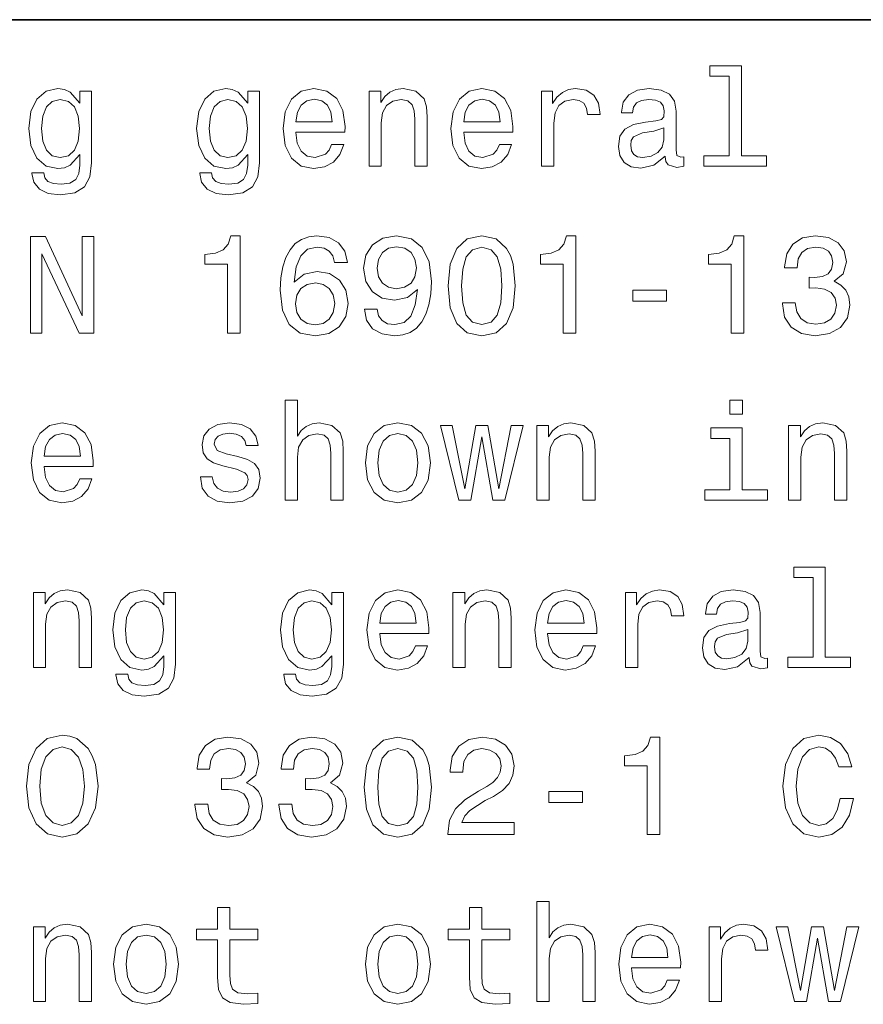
# Model space of a CAD drawing. Extents: x 0 to 210, y 0 to 297.
# Tile 4 of 14: x 37 to 54, y 25 to 45. Entities that reach past the tile are written whole.
import ezdxf

# ---------------------------------------------------------------- set-up
doc = ezdxf.new("R2010")
doc.units = 0

msp = doc.modelspace()

# ---------------------------------------------------------------- linework, layer by layer
at = {"color": 7, "lineweight": 35}
msp.add_line((10, 45), (200, 45), dxfattribs=at)
at = {"color": 7, "lineweight": 13}
for points in [[(51.677238, 43.830692), (51.677238, 42.188042), (51.155624, 42.188042), (51.155624, 41.974785), (52.449574, 41.974785), (52.449574, 42.188042), (51.930843, 42.188042), (51.930843, 44.043949), (51.279545, 44.043949), (51.279545, 43.830692)], [(38.498558, 42.043949), (38.498558, 43.522335), (38.256485, 43.522335), (38.256485, 43.271614), (38.05764, 43.499279), (37.9366, 43.556919), (37.801155, 43.577091), (37.556198, 43.519455), (37.365997, 43.35807), (37.242077, 43.098705), (37.198849, 42.75), (37.242077, 42.398415), (37.365997, 42.13905), (37.556198, 41.974785), (37.801155, 41.920029), (37.939484, 41.940205), (38.054756, 41.992077), (38.256485, 42.211098), (38.256485, 41.992077), (38.233429, 41.819164), (38.170029, 41.695248), (38.048992, 41.623199), (37.867435, 41.597263), (37.708935, 41.614555), (37.596542, 41.657784), (37.530258, 41.732712), (37.510086, 41.833576), (37.265129, 41.833576), (37.265129, 41.822048), (37.302597, 41.637608), (37.41787, 41.499279), (37.602306, 41.409943), (37.853027, 41.378242), (38.15274, 41.421471), (38.351585, 41.542507), (38.463978, 41.752884)], [(41.9683, 42.043949), (41.9683, 43.522335), (41.726227, 43.522335), (41.726227, 43.271614), (41.527382, 43.499279), (41.406342, 43.556919), (41.270897, 43.577091), (41.02594, 43.519455), (40.835739, 43.35807), (40.711819, 43.098705), (40.668591, 42.75), (40.711819, 42.398415), (40.835739, 42.13905), (41.02594, 41.974785), (41.270897, 41.920029), (41.409225, 41.940205), (41.524498, 41.992077), (41.726227, 42.211098), (41.726227, 41.992077), (41.703171, 41.819164), (41.639771, 41.695248), (41.518734, 41.623199), (41.337177, 41.597263), (41.178677, 41.614555), (41.066284, 41.657784), (41, 41.732712), (40.979828, 41.833576), (40.734871, 41.833576), (40.734871, 41.822048), (40.772339, 41.637608), (40.887611, 41.499279), (41.072048, 41.409943), (41.322769, 41.378242), (41.622482, 41.421471), (41.821327, 41.542507), (41.93372, 41.752884)], [(42.720467, 42.675072), (43.734875, 42.675072), (43.737755, 42.793228), (43.691647, 43.124641), (43.564846, 43.372478), (43.363117, 43.522335), (43.095104, 43.577091), (42.832855, 43.519455), (42.631126, 43.35807), (42.501442, 43.095821), (42.455334, 42.75), (42.498562, 42.395535), (42.628242, 42.136169), (42.827095, 41.974785), (43.08646, 41.920029), (43.311241, 41.957493), (43.495682, 42.055477), (43.631126, 42.211098), (43.708939, 42.418591), (43.458218, 42.418591), (43.406342, 42.303314), (43.331413, 42.216858), (43.11816, 42.147694), (42.953896, 42.179398), (42.829975, 42.280262), (42.749283, 42.444527), (42.720467, 42.666428)], [(44.233433, 41.974785), (44.487034, 41.974785), (44.487034, 42.868156), (44.512974, 43.072769), (44.596546, 43.222622), (44.726227, 43.314842), (44.899139, 43.349426), (45.037468, 43.320606), (45.123924, 43.242798), (45.167152, 43.113113), (45.181561, 42.940201), (45.181561, 41.974785), (45.435162, 41.974785), (45.435162, 42.992077), (45.423634, 43.196686), (45.371761, 43.366714), (45.201733, 43.522335), (44.936604, 43.577091), (44.789627, 43.556919), (44.66571, 43.502163), (44.559082, 43.409943), (44.47551, 43.286022), (44.47551, 43.522335), (44.233433, 43.522335)], [(46.190205, 42.675072), (47.204617, 42.675072), (47.207497, 42.793228), (47.161388, 43.124641), (47.034588, 43.372478), (46.832859, 43.522335), (46.564846, 43.577091), (46.302597, 43.519455), (46.100868, 43.35807), (45.971188, 43.095821), (45.925076, 42.75), (45.968304, 42.395535), (46.097988, 42.136169), (46.296833, 41.974785), (46.556202, 41.920029), (46.780983, 41.957493), (46.965424, 42.055477), (47.100868, 42.211098), (47.17868, 42.418591), (46.927959, 42.418591), (46.876083, 42.303314), (46.801155, 42.216858), (46.587902, 42.147694), (46.423634, 42.179398), (46.299717, 42.280262), (46.219025, 42.444527), (46.190205, 42.666428)], [(47.798275, 41.974785), (48.05188, 41.974785), (48.05188, 42.859512), (48.077816, 43.072769), (48.155624, 43.225506), (48.282425, 43.317726), (48.452454, 43.349426), (48.579254, 43.32925), (48.674355, 43.271614), (48.731995, 43.173634), (48.752167, 43.041069), (49.008652, 43.041069), (48.974068, 43.274498), (48.878967, 43.441643), (48.720467, 43.542507), (48.504326, 43.577091), (48.357353, 43.554035), (48.230553, 43.496399), (48.11816, 43.398415), (48.028824, 43.26585), (48.028824, 43.522335), (47.798275, 43.522335)], [(50.357353, 42.176514), (50.357353, 42.16787), (50.371765, 42.069885), (50.414989, 42.000721), (50.596546, 41.945965), (50.737759, 41.969021), (50.737759, 42.164986), (50.677238, 42.156342), (50.596546, 42.193806), (50.582138, 42.309078), (50.582138, 43.110233), (50.547554, 43.314842), (50.44669, 43.458935), (50.270897, 43.545391), (50.02306, 43.577091), (49.780987, 43.542507), (49.60231, 43.444527), (49.489918, 43.291786), (49.452454, 43.090057), (49.452454, 43.072769), (49.680122, 43.072769), (49.700294, 43.193806), (49.763695, 43.280262), (49.867439, 43.332134), (50.014416, 43.352306), (50.155624, 43.337898), (50.256489, 43.29467), (50.317009, 43.219742), (50.337181, 43.115993), (50.325653, 42.994957), (50.279545, 42.934441), (50.164272, 42.905621), (49.948132, 42.882565), (49.700294, 42.830692), (49.524502, 42.738472), (49.420753, 42.594383), (49.389053, 42.381126), (49.417873, 42.190922), (49.50721, 42.049713), (49.651302, 41.960377), (49.850151, 41.928677), (50.11816, 41.989193)], [(37.461098, 42.75), (37.487034, 43.006485), (37.564842, 43.196686), (37.685883, 43.309078), (37.847263, 43.349426), (38.017292, 43.309078), (38.144093, 43.196686), (38.221901, 43.006485), (38.250721, 42.75), (38.221901, 42.487755), (38.144093, 42.300434), (38.017292, 42.185158), (37.847263, 42.147694), (37.685883, 42.185158), (37.564842, 42.300434), (37.487034, 42.490635)], [(40.93084, 42.75), (40.956776, 43.006485), (41.034584, 43.196686), (41.155624, 43.309078), (41.317005, 43.349426), (41.487034, 43.309078), (41.613834, 43.196686), (41.691643, 43.006485), (41.720463, 42.75), (41.691643, 42.487755), (41.613834, 42.300434), (41.487034, 42.185158), (41.317005, 42.147694), (41.155624, 42.185158), (41.034584, 42.300434), (40.956776, 42.490635)], [(42.720467, 42.888329), (42.752167, 43.087177), (42.829975, 43.23415), (42.948128, 43.323486), (43.103748, 43.355186), (43.256489, 43.323486), (43.374641, 43.23415), (43.44669, 43.087177), (43.472626, 42.888329)], [(46.190205, 42.888329), (46.221905, 43.087177), (46.299717, 43.23415), (46.417873, 43.323486), (46.57349, 43.355186), (46.726231, 43.323486), (46.844383, 43.23415), (46.916431, 43.087177), (46.942368, 42.888329)], [(50.328537, 42.516571), (50.293953, 42.366714), (50.201736, 42.251442), (50.063408, 42.176514), (49.893375, 42.150578), (49.783867, 42.164986), (49.706059, 42.211098), (49.657066, 42.291786), (49.642658, 42.404179), (49.654182, 42.505043), (49.700294, 42.577091), (49.884731, 42.657784), (50.11816, 42.692364), (50.328537, 42.761528)], [(37.233429, 38.519455), (37.472626, 38.519455), (37.472626, 40.159225), (38.239197, 38.519455), (38.547554, 38.519455), (38.547554, 40.519455), (38.305477, 40.519455), (38.305477, 38.879684), (37.547554, 40.519455), (37.233429, 40.519455)], [(41.308357, 38.519455), (41.57061, 38.519455), (41.57061, 40.533863), (41.374641, 40.533863), (41.322769, 40.35807), (41.219025, 40.239918), (41.060524, 40.170753), (40.841499, 40.147697), (40.841499, 39.943085), (41.308357, 39.943085)], [(43.786747, 39.980549), (43.731991, 40.213978), (43.60519, 40.38689), (43.409225, 40.496399), (43.155624, 40.533863), (42.985596, 40.513691), (42.838619, 40.458935), (42.708939, 40.369598), (42.599426, 40.242798), (42.51297, 40.084297), (42.44957, 39.891212), (42.409225, 39.663548), (42.397697, 39.407063), (42.44381, 38.997841), (42.585018, 38.701012), (42.812683, 38.522335), (43.123924, 38.461819), (43.403461, 38.513691), (43.616718, 38.649139), (43.755047, 38.862396), (43.804039, 39.133289), (43.755047, 39.407063), (43.622482, 39.617439), (43.41787, 39.750004), (43.164268, 39.796112), (42.890495, 39.738476), (42.685883, 39.574211), (42.729111, 39.891212), (42.821327, 40.118877), (42.96254, 40.254326), (43.158504, 40.300434), (43.302597, 40.277382), (43.412106, 40.216862), (43.484154, 40.115997), (43.521618, 39.980549)], [(44.138332, 39.015133), (44.181561, 38.787468), (44.305481, 38.611675), (44.501446, 38.502163), (44.760811, 38.461819), (44.93084, 38.481991), (45.083576, 38.533863), (45.213261, 38.623199), (45.322769, 38.750004), (45.409225, 38.908504), (45.472626, 39.104469), (45.51009, 39.329254), (45.524498, 39.588619), (45.47551, 39.994961), (45.334297, 40.29179), (45.109512, 40.470463), (44.801155, 40.533863), (44.518734, 40.481991), (44.305481, 40.343662), (44.167152, 40.130405), (44.12104, 39.862396), (44.167152, 39.585739), (44.302597, 39.375362), (44.504326, 39.242798), (44.760811, 39.19957), (45.031704, 39.254326), (45.236317, 39.421471), (45.190205, 39.101589), (45.097988, 38.87392), (44.956776, 38.738476), (44.763691, 38.695248), (44.613838, 38.71542), (44.504326, 38.77882), (44.432281, 38.879684), (44.403461, 39.015133)], [(45.870319, 39.496399), (45.913548, 39.043949), (46.048996, 38.721184), (46.265133, 38.525219), (46.564846, 38.461819), (46.861675, 38.525219), (47.077812, 38.721184), (47.210381, 39.043949), (47.256489, 39.496399), (47.210381, 39.945969), (47.155624, 40.124641), (47.077812, 40.271618), (46.861675, 40.467583), (46.564846, 40.533863), (46.265133, 40.467583), (46.048996, 40.268734), (45.913548, 39.945969)], [(48.247845, 38.519455), (48.51009, 38.519455), (48.51009, 40.533863), (48.314125, 40.533863), (48.262253, 40.35807), (48.158504, 40.239918), (48.000004, 40.170753), (47.780983, 40.147697), (47.780983, 39.943085), (48.247845, 39.943085)], [(51.717587, 38.519455), (51.979832, 38.519455), (51.979832, 40.533863), (51.783867, 40.533863), (51.731995, 40.35807), (51.628246, 40.239918), (51.469746, 40.170753), (51.250725, 40.147697), (51.250725, 39.943085), (51.717587, 39.943085)], [(52.778103, 39.147697), (52.778103, 39.127525), (52.824215, 38.850868), (52.95966, 38.643375), (53.172916, 38.510811), (53.455338, 38.461819), (53.755051, 38.510811), (53.979836, 38.637611), (54.123924, 38.83934), (54.1758, 39.098705), (54.152744, 39.268734), (54.089344, 39.407063), (53.985596, 39.513691), (53.847267, 39.591499), (54.034588, 39.74712), (54.100872, 39.994961), (54.057644, 40.219742), (53.933723, 40.389771), (53.731995, 40.496399), (53.455338, 40.533863), (53.195972, 40.487755), (52.997124, 40.360954), (52.867443, 40.159225), (52.824215, 39.891212), (52.824215, 39.87104), (53.0807, 39.87104), (53.103752, 40.055477), (53.17868, 40.188042), (53.299717, 40.268734), (53.469746, 40.297554), (53.619602, 40.274498), (53.729115, 40.213978), (53.795395, 40.115997), (53.821331, 39.983433), (53.795395, 39.84222), (53.726231, 39.74712), (53.605194, 39.689484), (53.440929, 39.672192), (53.328537, 39.675076), (53.328537, 39.447411), (53.469746, 39.453171), (53.651302, 39.427235), (53.786751, 39.35807), (53.867443, 39.245678), (53.896259, 39.098705), (53.864559, 38.931561), (53.780987, 38.80764), (53.648422, 38.729828), (53.47263, 38.703892), (53.291073, 38.732712), (53.158508, 38.819168), (53.074936, 38.957497), (53.043236, 39.147697)], [(44.400581, 39.865276), (44.429398, 40.043949), (44.51009, 40.185162), (44.63689, 40.274498), (44.801155, 40.306198), (44.971184, 40.274498), (45.100868, 40.185162), (45.181561, 40.046833), (45.213261, 39.868156), (45.181561, 39.686604), (45.100868, 39.551155), (44.968304, 39.467583), (44.792511, 39.438763), (44.63401, 39.467583), (44.51009, 39.551155), (44.429398, 39.68372)], [(46.146976, 39.496399), (46.170033, 39.845104), (46.242081, 40.095825), (46.371761, 40.242798), (46.564846, 40.29467), (46.755047, 40.242798), (46.884731, 40.095825), (46.956776, 39.845104), (46.979832, 39.496399), (46.956776, 39.144814), (46.884731, 38.894096), (46.755047, 38.74712), (46.564846, 38.698128), (46.371761, 38.74712), (46.242081, 38.894096), (46.170033, 39.144814)], [(43.524498, 39.130405), (43.492798, 38.948849), (43.412106, 38.81052), (43.282425, 38.718304), (43.12104, 38.689484), (42.951012, 38.718304), (42.821327, 38.80764), (42.737755, 38.945969), (42.711819, 39.127525), (42.740639, 39.306198), (42.821327, 39.441647), (42.953896, 39.528099), (43.132568, 39.559799), (43.288189, 39.528099), (43.412106, 39.444527), (43.492798, 39.309082)], [(49.685883, 39.179398), (50.383289, 39.179398), (50.383289, 39.407063), (49.685883, 39.407063)], [(42.498562, 35.064121), (42.752167, 35.064121), (42.752167, 35.957493), (42.778099, 36.162106), (42.861675, 36.311958), (42.991356, 36.404179), (43.164268, 36.438763), (43.302597, 36.409943), (43.389053, 36.332134), (43.432281, 36.20245), (43.44669, 36.029541), (43.44669, 35.064121), (43.700291, 35.064121), (43.700291, 36.081413), (43.688763, 36.286022), (43.63689, 36.456051), (43.466862, 36.611671), (43.201733, 36.666428), (43.05764, 36.646255), (42.93372, 36.591499), (42.829975, 36.505043), (42.752167, 36.386887), (42.752167, 37.133286), (42.498562, 37.133286)], [(51.956779, 37.133286), (51.688766, 37.133286), (51.688766, 36.8451), (51.956779, 36.8451)], [(37.515854, 35.764408), (38.530258, 35.764408), (38.533142, 35.882565), (38.487034, 36.213978), (38.360229, 36.461815), (38.158501, 36.611671), (37.890491, 36.666428), (37.628242, 36.608791), (37.426514, 36.447407), (37.296829, 36.185158), (37.250721, 35.839336), (37.293949, 35.484871), (37.42363, 35.225506), (37.622482, 35.064121), (37.881844, 35.009365), (38.106628, 35.046829), (38.291069, 35.144814), (38.426514, 35.300434), (38.504326, 35.507927), (38.253601, 35.507927), (38.201729, 35.392651), (38.126801, 35.306194), (37.913544, 35.23703), (37.749283, 35.268734), (37.625362, 35.369598), (37.54467, 35.533863), (37.515854, 35.755764)], [(41.521614, 35.966137), (41.276657, 36.023777), (41.095104, 36.090057), (41.034584, 36.225506), (41.051876, 36.320606), (41.112396, 36.389771), (41.210377, 36.432999), (41.351585, 36.450287), (41.487034, 36.432999), (41.593662, 36.381123), (41.662827, 36.303314), (41.691643, 36.19957), (41.939484, 36.19957), (41.939484, 36.20533), (41.896255, 36.392651), (41.778099, 36.539627), (41.593662, 36.631844), (41.351585, 36.666428), (41.106628, 36.631844), (40.927956, 36.536743), (40.815567, 36.395535), (40.780983, 36.216858), (40.806919, 36.043949), (40.887611, 35.922913), (41.020176, 35.836456), (41.213257, 35.775936), (41.495682, 35.706772), (41.668591, 35.634727), (41.714699, 35.577091), (41.731991, 35.490635), (41.706055, 35.384007), (41.63689, 35.303314), (41.524498, 35.251442), (41.374641, 35.23415), (41.216141, 35.251442), (41.100868, 35.311958), (41.023056, 35.409943), (40.991356, 35.545391), (40.746399, 35.545391), (40.786743, 35.314842), (40.9049, 35.147694), (41.092224, 35.046829), (41.351585, 35.009365), (41.622482, 35.046829), (41.821327, 35.147694), (41.942368, 35.309078), (41.985596, 35.519451), (41.953896, 35.701008), (41.864555, 35.824928), (41.717583, 35.905621)], [(44.158504, 35.836456), (44.204613, 35.484871), (44.337181, 35.225506), (44.547554, 35.064121), (44.829975, 35.009365), (45.109512, 35.064121), (45.319889, 35.222622), (45.452454, 35.481987), (45.501446, 35.836456), (45.452454, 36.188042), (45.319889, 36.450287), (45.109512, 36.608791), (44.829975, 36.666428), (44.547554, 36.608791), (44.337181, 36.447407), (44.204613, 36.188042)], [(47.703175, 35.064121), (47.956776, 35.064121), (47.956776, 35.957493), (47.982716, 36.162106), (48.066288, 36.311958), (48.195969, 36.404179), (48.368881, 36.438763), (48.50721, 36.409943), (48.593666, 36.332134), (48.636894, 36.20245), (48.651302, 36.029541), (48.651302, 35.064121), (48.904903, 35.064121), (48.904903, 36.081413), (48.893375, 36.286022), (48.841503, 36.456051), (48.671474, 36.611671), (48.406345, 36.666428), (48.259369, 36.646255), (48.135452, 36.591499), (48.028824, 36.499279), (47.945251, 36.375359), (47.945251, 36.611671), (47.703175, 36.611671)], [(52.907787, 35.064121), (53.161388, 35.064121), (53.161388, 35.957493), (53.187328, 36.162106), (53.270901, 36.311958), (53.400581, 36.404179), (53.573494, 36.438763), (53.711823, 36.409943), (53.798279, 36.332134), (53.841507, 36.20245), (53.855915, 36.029541), (53.855915, 35.064121), (54.109516, 35.064121), (54.109516, 36.081413), (54.097988, 36.286022), (54.046116, 36.456051), (53.876087, 36.611671), (53.610958, 36.666428), (53.463982, 36.646255), (53.340065, 36.591499), (53.233437, 36.499279), (53.149864, 36.375359), (53.149864, 36.611671), (52.907787, 36.611671)], [(37.515854, 35.977665), (37.547554, 36.176514), (37.625362, 36.323486), (37.743515, 36.412823), (37.899139, 36.444523), (38.051872, 36.412823), (38.170029, 36.323486), (38.242077, 36.176514), (38.268013, 35.977665)], [(44.41787, 35.839336), (44.44381, 36.098701), (44.524498, 36.286022), (44.654182, 36.401299), (44.829975, 36.441643), (45.002884, 36.401299), (45.132568, 36.288906), (45.213261, 36.098701), (45.242077, 35.839336), (45.213261, 35.577091), (45.132568, 35.386887), (45.002884, 35.271614), (44.829975, 35.23415), (44.654182, 35.271614), (44.524498, 35.386887), (44.44381, 35.577091)], [(46.334297, 35.064121), (46.564846, 36.378242), (46.795395, 35.064121), (47.037468, 35.064121), (47.417873, 36.611671), (47.172916, 36.611671), (46.916431, 35.29755), (46.688766, 36.611671), (46.438046, 36.611671), (46.210381, 35.29755), (45.953896, 36.611671), (45.711819, 36.611671), (46.092224, 35.064121)], [(51.948132, 35.277378), (51.948132, 36.559799), (51.296837, 36.559799), (51.296837, 36.343658), (51.69453, 36.343658), (51.69453, 35.277378), (51.1758, 35.277378), (51.1758, 35.064121), (52.47263, 35.064121), (52.47263, 35.277378)], [(53.412109, 33.464699), (53.412109, 31.822048), (52.890495, 31.822048), (52.890495, 31.608791), (54.184444, 31.608791), (54.184444, 31.822048), (53.665714, 31.822048), (53.665714, 33.677956), (53.014416, 33.677956), (53.014416, 33.464699)], [(37.293949, 31.608791), (37.547554, 31.608791), (37.547554, 32.502163), (37.573486, 32.706776), (37.657063, 32.856628), (37.786743, 32.948849), (37.959656, 32.983433), (38.097984, 32.954613), (38.184441, 32.876804), (38.227669, 32.74712), (38.242077, 32.574211), (38.242077, 31.608791), (38.495678, 31.608791), (38.495678, 32.626083), (38.484154, 32.830692), (38.432278, 33.000721), (38.262249, 33.156342), (37.99712, 33.211098), (37.850143, 33.190926), (37.726227, 33.136169), (37.619598, 33.043949), (37.536026, 32.920029), (37.536026, 33.156342), (37.293949, 33.156342)], [(40.233429, 31.677956), (40.233429, 33.156342), (39.991356, 33.156342), (39.991356, 32.905621), (39.792511, 33.133286), (39.671471, 33.190926), (39.536026, 33.211098), (39.291069, 33.153461), (39.100868, 32.992077), (38.976948, 32.732712), (38.93372, 32.384007), (38.976948, 32.032421), (39.100868, 31.773056), (39.291069, 31.608791), (39.536026, 31.554037), (39.674355, 31.574209), (39.789627, 31.626081), (39.991356, 31.845102), (39.991356, 31.626081), (39.9683, 31.453173), (39.9049, 31.329252), (39.783863, 31.257206), (39.602306, 31.23127), (39.443806, 31.24856), (39.331413, 31.291788), (39.265129, 31.366716), (39.244957, 31.467581), (39, 31.467581), (39, 31.456053), (39.037468, 31.271616), (39.15274, 31.133287), (39.337177, 31.043949), (39.587898, 31.012249), (39.887611, 31.055477), (40.086456, 31.176516), (40.198849, 31.386889)], [(43.703175, 31.677956), (43.703175, 33.156342), (43.461098, 33.156342), (43.461098, 32.905621), (43.262253, 33.133286), (43.141212, 33.190926), (43.005768, 33.211098), (42.760811, 33.153461), (42.57061, 32.992077), (42.44669, 32.732712), (42.403461, 32.384007), (42.44669, 32.032421), (42.57061, 31.773056), (42.760811, 31.608791), (43.005768, 31.554037), (43.144096, 31.574209), (43.259369, 31.626081), (43.461098, 31.845102), (43.461098, 31.626081), (43.438042, 31.453173), (43.374641, 31.329252), (43.253605, 31.257206), (43.072048, 31.23127), (42.913548, 31.24856), (42.801155, 31.291788), (42.734871, 31.366716), (42.714699, 31.467581), (42.469742, 31.467581), (42.469742, 31.456053), (42.50721, 31.271616), (42.622482, 31.133287), (42.806919, 31.043949), (43.05764, 31.012249), (43.357353, 31.055477), (43.556198, 31.176516), (43.668591, 31.386889)], [(44.455334, 32.309078), (45.469746, 32.309078), (45.472626, 32.427235), (45.426517, 32.758648), (45.299717, 33.006485), (45.097988, 33.156342), (44.829975, 33.211098), (44.567726, 33.153461), (44.365997, 32.992077), (44.236317, 32.729828), (44.190205, 32.384007), (44.233433, 32.029541), (44.363117, 31.770174), (44.561962, 31.608791), (44.821331, 31.554037), (45.046112, 31.591501), (45.230553, 31.689484), (45.365997, 31.845102), (45.44381, 32.052597), (45.193089, 32.052597), (45.141212, 31.937321), (45.066284, 31.850866), (44.853031, 31.781702), (44.688763, 31.813402), (44.564846, 31.914267), (44.484154, 32.078533), (44.455334, 32.300434)], [(45.968304, 31.608791), (46.221905, 31.608791), (46.221905, 32.502163), (46.247845, 32.706776), (46.331417, 32.856628), (46.461098, 32.948849), (46.63401, 32.983433), (46.772339, 32.954613), (46.858795, 32.876804), (46.902023, 32.74712), (46.916431, 32.574211), (46.916431, 31.608791), (47.170033, 31.608791), (47.170033, 32.626083), (47.158504, 32.830692), (47.106632, 33.000721), (46.936604, 33.156342), (46.671474, 33.211098), (46.524498, 33.190926), (46.400581, 33.136169), (46.293953, 33.043949), (46.210381, 32.920029), (46.210381, 33.156342), (45.968304, 33.156342)], [(47.925076, 32.309078), (48.939487, 32.309078), (48.942368, 32.427235), (48.896259, 32.758648), (48.769459, 33.006485), (48.56773, 33.156342), (48.299717, 33.211098), (48.037468, 33.153461), (47.835739, 32.992077), (47.706059, 32.729828), (47.659946, 32.384007), (47.703175, 32.029541), (47.832859, 31.770174), (48.031704, 31.608791), (48.291073, 31.554037), (48.515854, 31.591501), (48.700294, 31.689484), (48.835739, 31.845102), (48.913551, 32.052597), (48.66283, 32.052597), (48.610954, 31.937321), (48.536026, 31.850866), (48.322773, 31.781702), (48.158504, 31.813402), (48.034588, 31.914267), (47.953896, 32.078533), (47.925076, 32.300434)], [(49.533146, 31.608791), (49.786751, 31.608791), (49.786751, 32.493519), (49.812687, 32.706776), (49.890495, 32.859512), (50.017296, 32.951733), (50.187325, 32.983433), (50.314125, 32.963257), (50.409225, 32.905621), (50.466866, 32.80764), (50.487038, 32.675076), (50.743523, 32.675076), (50.708939, 32.908504), (50.613838, 33.075649), (50.455338, 33.176514), (50.239197, 33.211098), (50.092224, 33.188042), (49.965424, 33.130405), (49.853031, 33.032421), (49.763695, 32.899857), (49.763695, 33.156342), (49.533146, 33.156342)], [(52.092224, 31.81052), (52.092224, 31.801874), (52.106636, 31.703892), (52.14986, 31.634727), (52.331417, 31.579973), (52.47263, 31.603027), (52.47263, 31.798992), (52.412109, 31.790348), (52.331417, 31.827812), (52.317009, 31.943085), (52.317009, 32.74424), (52.282425, 32.948849), (52.181561, 33.092941), (52.005768, 33.179398), (51.757931, 33.211098), (51.515858, 33.176514), (51.337181, 33.078533), (51.224789, 32.925793), (51.187325, 32.724064), (51.187325, 32.706776), (51.414993, 32.706776), (51.435165, 32.827812), (51.498566, 32.914268), (51.60231, 32.966141), (51.749287, 32.986313), (51.890495, 32.971905), (51.99136, 32.928677), (52.05188, 32.853748), (52.072052, 32.75), (52.060524, 32.628963), (52.014416, 32.568447), (51.899143, 32.539627), (51.683002, 32.516571), (51.435165, 32.464699), (51.259373, 32.372478), (51.155624, 32.22839), (51.123924, 32.015133), (51.152744, 31.82493), (51.242081, 31.68372), (51.386173, 31.594381), (51.585022, 31.562681), (51.853031, 31.623201)], [(39.195969, 32.384007), (39.221905, 32.640491), (39.299713, 32.830692), (39.420753, 32.943085), (39.582134, 32.983433), (39.752163, 32.943085), (39.878963, 32.830692), (39.956772, 32.640491), (39.985592, 32.384007), (39.956772, 32.121761), (39.878963, 31.934441), (39.752163, 31.819166), (39.582134, 31.781702), (39.420753, 31.819166), (39.299713, 31.934441), (39.221905, 32.124641)], [(42.66571, 32.384007), (42.691647, 32.640491), (42.769455, 32.830692), (42.890495, 32.943085), (43.051876, 32.983433), (43.221905, 32.943085), (43.348705, 32.830692), (43.426517, 32.640491), (43.455334, 32.384007), (43.426517, 32.121761), (43.348705, 31.934441), (43.221905, 31.819166), (43.051876, 31.781702), (42.890495, 31.819166), (42.769455, 31.934441), (42.691647, 32.124641)], [(44.455334, 32.522335), (44.487034, 32.721184), (44.564846, 32.868156), (44.683002, 32.957493), (44.838619, 32.989193), (44.99136, 32.957493), (45.109512, 32.868156), (45.181561, 32.721184), (45.207497, 32.522335)], [(47.925076, 32.522335), (47.956776, 32.721184), (48.034588, 32.868156), (48.152744, 32.957493), (48.308361, 32.989193), (48.461102, 32.957493), (48.579254, 32.868156), (48.651302, 32.721184), (48.677238, 32.522335)], [(52.063408, 32.150578), (52.028824, 32.000721), (51.936607, 31.885448), (51.798279, 31.81052), (51.628246, 31.784584), (51.518738, 31.798992), (51.440929, 31.845102), (51.391937, 31.925795), (51.377529, 32.038185), (51.389053, 32.13905), (51.435165, 32.211098), (51.619602, 32.29179), (51.853031, 32.32637), (52.063408, 32.395535)], [(37.149857, 29.15346), (37.201729, 28.703892), (37.351585, 28.37248), (37.585014, 28.16787), (37.890491, 28.098705), (38.193085, 28.16787), (38.429398, 28.37248), (38.57637, 28.703892), (38.631126, 29.15346), (38.57637, 29.600145), (38.51297, 29.781702), (38.429398, 29.931557), (38.193085, 30.136169), (38.048992, 30.188042), (37.890491, 30.208214), (37.582134, 30.136169), (37.348705, 29.934439), (37.201729, 29.603027)], [(40.63401, 28.781702), (40.63401, 28.761528), (40.680119, 28.484871), (40.815567, 28.277378), (41.02882, 28.144814), (41.311241, 28.095823), (41.610954, 28.144814), (41.835739, 28.271616), (41.979828, 28.473345), (42.0317, 28.73271), (42.008648, 28.902739), (41.945248, 29.041067), (41.841499, 29.147696), (41.703171, 29.225506), (41.890491, 29.381124), (41.956776, 29.628963), (41.913548, 29.853748), (41.789627, 30.023777), (41.587898, 30.130405), (41.311241, 30.16787), (41.051876, 30.121759), (40.853027, 29.994959), (40.723343, 29.793228), (40.680119, 29.525217), (40.680119, 29.505045), (40.9366, 29.505045), (40.959656, 29.689482), (41.034584, 29.822048), (41.155624, 29.902739), (41.325653, 29.931557), (41.475506, 29.908503), (41.585014, 29.847984), (41.651299, 29.750002), (41.677238, 29.617435), (41.651299, 29.476227), (41.582134, 29.381124), (41.461098, 29.323488), (41.296833, 29.306198), (41.184441, 29.309078), (41.184441, 29.081413), (41.325653, 29.087177), (41.50721, 29.061241), (41.642654, 28.992077), (41.723343, 28.879684), (41.752163, 28.73271), (41.720463, 28.565563), (41.63689, 28.441645), (41.504326, 28.363834), (41.328533, 28.337898), (41.146976, 28.366716), (41.014412, 28.453171), (40.93084, 28.591499), (40.899139, 28.781702)], [(42.368881, 28.781702), (42.368881, 28.761528), (42.414989, 28.484871), (42.550438, 28.277378), (42.763691, 28.144814), (43.046112, 28.095823), (43.345825, 28.144814), (43.57061, 28.271616), (43.714699, 28.473345), (43.766575, 28.73271), (43.743519, 28.902739), (43.680119, 29.041067), (43.57637, 29.147696), (43.438042, 29.225506), (43.625362, 29.381124), (43.691647, 29.628963), (43.648418, 29.853748), (43.524498, 30.023777), (43.322769, 30.130405), (43.046112, 30.16787), (42.786747, 30.121759), (42.587898, 29.994959), (42.458214, 29.793228), (42.414989, 29.525217), (42.414989, 29.505045), (42.671471, 29.505045), (42.694527, 29.689482), (42.769455, 29.822048), (42.890495, 29.902739), (43.06052, 29.931557), (43.210377, 29.908503), (43.319889, 29.847984), (43.386169, 29.750002), (43.412106, 29.617435), (43.386169, 29.476227), (43.317005, 29.381124), (43.195969, 29.323488), (43.031704, 29.306198), (42.919312, 29.309078), (42.919312, 29.081413), (43.06052, 29.087177), (43.242077, 29.061241), (43.377525, 28.992077), (43.458218, 28.879684), (43.487034, 28.73271), (43.455334, 28.565563), (43.371761, 28.441645), (43.239197, 28.363834), (43.063404, 28.337898), (42.881847, 28.366716), (42.749283, 28.453171), (42.66571, 28.591499), (42.63401, 28.781702)], [(44.135448, 29.130405), (44.178677, 28.677956), (44.314125, 28.355188), (44.530262, 28.159224), (44.829975, 28.095823), (45.126804, 28.159224), (45.342941, 28.355188), (45.47551, 28.677956), (45.521618, 29.130405), (45.47551, 29.579973), (45.420753, 29.758646), (45.342941, 29.905621), (45.126804, 30.101585), (44.829975, 30.16787), (44.530262, 30.101585), (44.314125, 29.902739), (44.178677, 29.579973)], [(45.861675, 28.15346), (47.236317, 28.15346), (47.236317, 28.401299), (46.14986, 28.401299), (46.210381, 28.536745), (46.314125, 28.649137), (46.63401, 28.853748), (46.804039, 28.940203), (46.99424, 29.064123), (47.129688, 29.208214), (47.207497, 29.378242), (47.236317, 29.571327), (47.187325, 29.813402), (47.051876, 30.003603), (46.844383, 30.124641), (46.576374, 30.16787), (46.299717, 30.118877), (46.08934, 29.983431), (45.953896, 29.767292), (45.907784, 29.481989), (45.907784, 29.441645), (46.170033, 29.441645), (46.170033, 29.464699), (46.195969, 29.660664), (46.273781, 29.804756), (46.397697, 29.896975), (46.561962, 29.928677), (46.729111, 29.899857), (46.853031, 29.82781), (46.933723, 29.71542), (46.96254, 29.574209), (46.942368, 29.441645), (46.887611, 29.329252), (46.795395, 29.23127), (46.668591, 29.144814), (46.498562, 29.052595), (46.216141, 28.87392), (46.017296, 28.68372), (45.899139, 28.453171), (45.861675, 28.162106)], [(49.982716, 28.15346), (50.244961, 28.15346), (50.244961, 30.16787), (50.048996, 30.16787), (49.997124, 29.992077), (49.893375, 29.87392), (49.734875, 29.804756), (49.515854, 29.781702), (49.515854, 29.577091), (49.982716, 29.577091)], [(53.971188, 28.896975), (53.913551, 28.6549), (53.818451, 28.481989), (53.685886, 28.375362), (53.530266, 28.34078), (53.342945, 28.392653), (53.195972, 28.548273), (53.097988, 28.801874), (53.066288, 29.15346), (53.097988, 29.502163), (53.193089, 29.758646), (53.340065, 29.914267), (53.530266, 29.969021), (53.668594, 29.940203), (53.786751, 29.859512), (53.878967, 29.729828), (53.942371, 29.551153), (54.216145, 29.551153), (54.129688, 29.824928), (53.979836, 30.032421), (53.775223, 30.162106), (53.530266, 30.208214), (53.224789, 30.136169), (52.99136, 29.934439), (52.841507, 29.603027), (52.789631, 29.15346), (52.841507, 28.703892), (52.99136, 28.37248), (53.224789, 28.16787), (53.530266, 28.098705), (53.798279, 28.15346), (54.014416, 28.306198), (54.167152, 28.556917), (54.247845, 28.896975)], [(37.426514, 29.15346), (37.458214, 29.502163), (37.553314, 29.758646), (37.700287, 29.914267), (37.890491, 29.969021), (38.077812, 29.914267), (38.224785, 29.755764), (38.319885, 29.499281), (38.354469, 29.15346), (38.319885, 28.804756), (38.224785, 28.548273), (38.077812, 28.392653), (37.890491, 28.34078), (37.700287, 28.392653), (37.553314, 28.548273), (37.458214, 28.801874)], [(44.412106, 29.130405), (44.435162, 29.479109), (44.50721, 29.729828), (44.63689, 29.876802), (44.829975, 29.928677), (45.020176, 29.876802), (45.14986, 29.729828), (45.221905, 29.479109), (45.244961, 29.130405), (45.221905, 28.77882), (45.14986, 28.528099), (45.020176, 28.381124), (44.829975, 28.332134), (44.63689, 28.381124), (44.50721, 28.528099), (44.435162, 28.77882)], [(47.951012, 28.813402), (48.648418, 28.813402), (48.648418, 29.041067), (47.951012, 29.041067)], [(47.703175, 24.698128), (47.956776, 24.698128), (47.956776, 25.591499), (47.982716, 25.79611), (48.066288, 25.945967), (48.195969, 26.038185), (48.368881, 26.072767), (48.50721, 26.043949), (48.593666, 25.966139), (48.636894, 25.836456), (48.651302, 25.663546), (48.651302, 24.698128), (48.904903, 24.698128), (48.904903, 25.71542), (48.893375, 25.920031), (48.841503, 26.090059), (48.671474, 26.245678), (48.406345, 26.300434), (48.262253, 26.28026), (48.138332, 26.225506), (48.034588, 26.13905), (47.956776, 26.020895), (47.956776, 26.767292), (47.703175, 26.767292)], [(41.103748, 25.977667), (41.103748, 25.20245), (41.12104, 24.951731), (41.201729, 24.77882), (41.363113, 24.677956), (41.63689, 24.643373), (41.9366, 24.657782), (41.9366, 24.876802), (41.717583, 24.85951), (41.518734, 24.882566), (41.412106, 24.954613), (41.365997, 25.075649), (41.357353, 25.245678), (41.357353, 25.977667), (41.9366, 25.977667), (41.9366, 26.193806), (41.357353, 26.193806), (41.357353, 26.646255), (41.103748, 26.646255), (41.103748, 26.193806), (40.66571, 26.193806), (40.66571, 25.977667)], [(46.308361, 25.977667), (46.308361, 25.20245), (46.325653, 24.951731), (46.406345, 24.77882), (46.567726, 24.677956), (46.841503, 24.643373), (47.141216, 24.657782), (47.141216, 24.876802), (46.922195, 24.85951), (46.723347, 24.882566), (46.616718, 24.954613), (46.57061, 25.075649), (46.561962, 25.245678), (46.561962, 25.977667), (47.141216, 25.977667), (47.141216, 26.193806), (46.561962, 26.193806), (46.561962, 26.646255), (46.308361, 26.646255), (46.308361, 26.193806), (45.870319, 26.193806), (45.870319, 25.977667)], [(37.293949, 24.698128), (37.547554, 24.698128), (37.547554, 25.591499), (37.573486, 25.79611), (37.657063, 25.945967), (37.786743, 26.038185), (37.959656, 26.072767), (38.097984, 26.043949), (38.184441, 25.966139), (38.227669, 25.836456), (38.242077, 25.663546), (38.242077, 24.698128), (38.495678, 24.698128), (38.495678, 25.71542), (38.484154, 25.920031), (38.432278, 26.090059), (38.262249, 26.245678), (37.99712, 26.300434), (37.850143, 26.28026), (37.726227, 26.225506), (37.619598, 26.133286), (37.536026, 26.009367), (37.536026, 26.245678), (37.293949, 26.245678)], [(38.953892, 25.470463), (39, 25.118877), (39.132568, 24.85951), (39.342941, 24.698128), (39.625362, 24.643373), (39.9049, 24.698128), (40.115276, 24.856628), (40.247841, 25.115995), (40.296829, 25.470463), (40.247841, 25.822046), (40.115276, 26.084295), (39.9049, 26.242796), (39.625362, 26.300434), (39.342941, 26.242796), (39.132568, 26.081413), (39, 25.822046)], [(44.158504, 25.470463), (44.204613, 25.118877), (44.337181, 24.85951), (44.547554, 24.698128), (44.829975, 24.643373), (45.109512, 24.698128), (45.319889, 24.856628), (45.452454, 25.115995), (45.501446, 25.470463), (45.452454, 25.822046), (45.319889, 26.084295), (45.109512, 26.242796), (44.829975, 26.300434), (44.547554, 26.242796), (44.337181, 26.081413), (44.204613, 25.822046)], [(49.659946, 25.398417), (50.674358, 25.398417), (50.677238, 25.516571), (50.63113, 25.847984), (50.50433, 26.095821), (50.302601, 26.245678), (50.034588, 26.300434), (49.772339, 26.242796), (49.57061, 26.081413), (49.440929, 25.819164), (49.394817, 25.473343), (49.438046, 25.118877), (49.56773, 24.85951), (49.766575, 24.698128), (50.025944, 24.643373), (50.250725, 24.680838), (50.435165, 24.77882), (50.57061, 24.934439), (50.648422, 25.141932), (50.397701, 25.141932), (50.345825, 25.026657), (50.270897, 24.940203), (50.057644, 24.871038), (49.893375, 24.902739), (49.769459, 25.003603), (49.688766, 25.167868), (49.659946, 25.389771)], [(51.268017, 24.698128), (51.521622, 24.698128), (51.521622, 25.582853), (51.547558, 25.79611), (51.625366, 25.948849), (51.752167, 26.041067), (51.922195, 26.072767), (52.048996, 26.052595), (52.144096, 25.994957), (52.201736, 25.896975), (52.221909, 25.76441), (52.478394, 25.76441), (52.44381, 25.997839), (52.348709, 26.164986), (52.190208, 26.26585), (51.974068, 26.300434), (51.827095, 26.277378), (51.700294, 26.219742), (51.587902, 26.121759), (51.498566, 25.989195), (51.498566, 26.245678), (51.268017, 26.245678)], [(39.213257, 25.473343), (39.239197, 25.73271), (39.319885, 25.920031), (39.44957, 26.035303), (39.625362, 26.075649), (39.798271, 26.035303), (39.927956, 25.922911), (40.008648, 25.73271), (40.037468, 25.473343), (40.008648, 25.211096), (39.927956, 25.020895), (39.798271, 24.905621), (39.625362, 24.868156), (39.44957, 24.905621), (39.319885, 25.020895), (39.239197, 25.211096)], [(44.41787, 25.473343), (44.44381, 25.73271), (44.524498, 25.920031), (44.654182, 26.035303), (44.829975, 26.075649), (45.002884, 26.035303), (45.132568, 25.922911), (45.213261, 25.73271), (45.242077, 25.473343), (45.213261, 25.211096), (45.132568, 25.020895), (45.002884, 24.905621), (44.829975, 24.868156), (44.654182, 24.905621), (44.524498, 25.020895), (44.44381, 25.211096)], [(49.659946, 25.611671), (49.691647, 25.81052), (49.769459, 25.957493), (49.887615, 26.046831), (50.043232, 26.078531), (50.195972, 26.046831), (50.314125, 25.957493), (50.386173, 25.81052), (50.412109, 25.611671)], [(53.273781, 24.698128), (53.50433, 26.012249), (53.734879, 24.698128), (53.976952, 24.698128), (54.357357, 26.245678), (54.1124, 26.245678), (53.855915, 24.931557), (53.62825, 26.245678), (53.377529, 26.245678), (53.149864, 24.931557), (52.893379, 26.245678), (52.651302, 26.245678), (53.031708, 24.698128)]]:
    msp.add_lwpolyline(points, close=True, dxfattribs=at)

doc.saveas('drawing.dxf')
